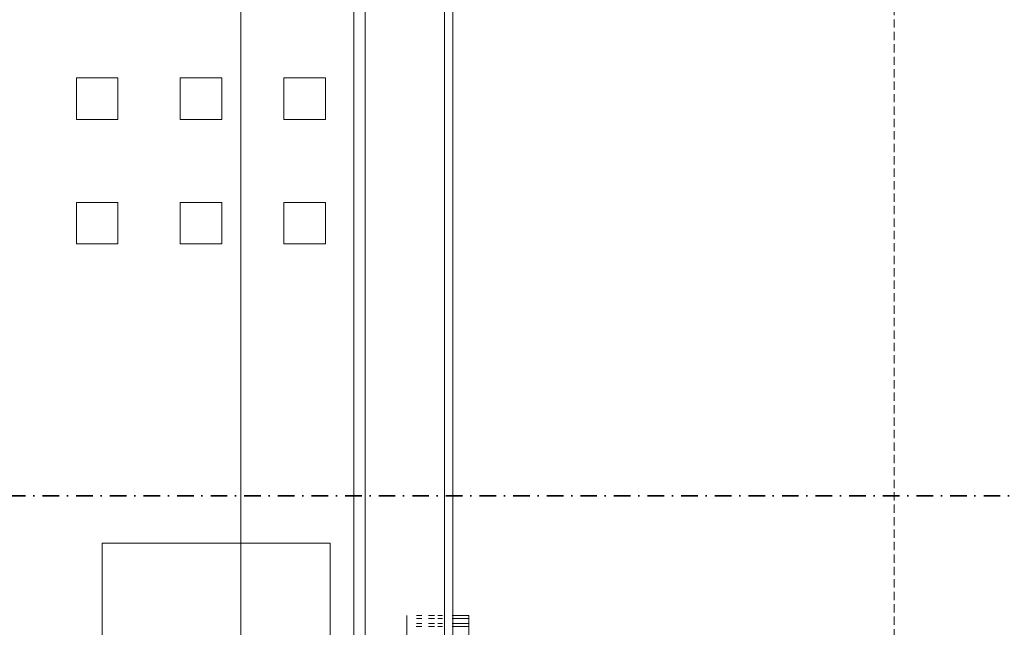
# Model space of a CAD drawing. Header units: millimetres. Extents: x -80560 to 110805, y -11020 to 52719.
# Tile 72 of 184: x 51934 to 52171, y 24188 to 24335. Entities that reach past the tile are written whole.
import ezdxf

# ---------------------------------------------------------------- set-up
doc = ezdxf.new("R2010")
doc.units = ezdxf.units.MM
for name, pattern in [('DASHDOT2', [8, 4, -2, 0, -2]), ('DASHED2', [6, 4, -2]), ('DASHED2-1', [3, 2, -1])]:
    doc.linetypes.add(name, pattern=pattern)
for name, color, linetype, lineweight in [('A-AREA', 32, 'DASHED2', 18), ('G-ANNO-SYMB', 111, 'Continuous', 9), ('I-FURN', 30, 'Continuous', 18)]:
    doc.layers.add(name, color=color, linetype=linetype, lineweight=lineweight)

# ---------------------------------------------------------------- blocks, each defined once
blk = doc.blocks.new('82_kopieerapparaat_Sharp - std-31613085-DO_01 eerste verdieping')
at = {"layer": 'I-FURN'}
for p, q in [((-85.4, -260.42), (-95.4, -260.42)), ((-95.4, -260.42), (-95.4, -270.42)), ((-95.4, -270.42), (-95.4, -260.42)), ((-95.4, -260.42), (-85.4, -260.42)), ((-85.4, -270.42), (-85.4, -260.42)), ((-85.4, -260.42), (-85.4, -270.42)), ((-55.4, -260.42), (-65.4, -260.42)), ((-65.4, -260.42), (-65.4, -270.42)), ((-65.4, -270.42), (-65.4, -260.42)), ((-65.4, -260.42), (-55.4, -260.42)), ((-55.4, -270.42), (-55.4, -260.42)), ((-55.4, -260.42), (-55.4, -270.42)), ((-167.54, -266.57), (-272.54, -266.57)), ((-272.54, -266.57), (-167.54, -266.57)), ((-167.54, -321.57), (-167.54, -266.57)), ((-167.54, -266.57), (-167.54, -321.57)), ((-95.4, -270.42), (-85.4, -270.42)), ((-85.4, -270.42), (-95.4, -270.42)), ((-65.4, -270.42), (-55.4, -270.42)), ((-55.4, -270.42), (-65.4, -270.42)), ((-85.4, -285.42), (-95.4, -285.42)), ((-95.4, -285.42), (-95.4, -295.42)), ((-95.4, -295.42), (-95.4, -285.42)), ((-95.4, -285.42), (-85.4, -285.42)), ((-85.4, -295.42), (-85.4, -285.42)), ((-85.4, -285.42), (-85.4, -295.42)), ((-55.4, -285.42), (-65.4, -285.42)), ((-65.4, -285.42), (-65.4, -295.42)), ((-65.4, -295.42), (-65.4, -285.42)), ((-65.4, -285.42), (-55.4, -285.42)), ((-55.4, -295.42), (-55.4, -285.42)), ((-55.4, -285.42), (-55.4, -295.42)), ((-95.4, -295.42), (-85.4, -295.42)), ((-85.4, -295.42), (-95.4, -295.42)), ((-65.4, -295.42), (-55.4, -295.42)), ((-55.4, -295.42), (-65.4, -295.42)), ((-167.54, -300), (-272.54, -300)), ((-272.54, -300), (-167.54, -300)), ((-167.54, -300), (-272.54, -300)), ((-272.54, -300), (-167.54, -300)), ((-167.54, -300), (-272.54, -300)), ((-272.54, -300), (-167.54, -300)), ((-167.54, -300), (-272.54, -300)), ((-272.54, -300), (-167.54, -300)), ((-272.54, -300), (-167.54, -300)), ((-167.54, -300), (-272.54, -300)), ((-272.54, -300), (-167.54, -300)), ((-167.54, -300), (-272.54, -300)), ((104.5, -300), (-167.54, -300)), ((-167.54, -300), (104.5, -300)), ((104.5, -300), (-167.54, -300)), ((-167.54, -300), (104.5, -300)), ((104.5, -300), (-167.54, -300)), ((-167.54, -300), (104.5, -300)), ((104.5, -300), (-167.54, -300)), ((-167.54, -300), (104.5, -300)), ((-167.54, -300), (104.5, -300)), ((104.5, -300), (-167.54, -300)), ((-167.54, -300), (104.5, -300)), ((104.5, -300), (-167.54, -300)), ((-85.4, -310.42), (-95.4, -310.42)), ((-95.4, -310.42), (-95.4, -320.42)), ((-95.4, -320.42), (-95.4, -310.42)), ((-95.4, -310.42), (-85.4, -310.42)), ((-85.4, -320.42), (-85.4, -310.42)), ((-85.4, -310.42), (-85.4, -320.42)), ((-55.4, -310.42), (-65.4, -310.42)), ((-65.4, -310.42), (-65.4, -320.42)), ((-65.4, -320.42), (-65.4, -310.42)), ((-65.4, -310.42), (-55.4, -310.42)), ((-55.4, -320.42), (-55.4, -310.42)), ((-55.4, -310.42), (-55.4, -320.42)), ((-272.54, -321.57), (-167.54, -321.57)), ((-167.54, -321.57), (-272.54, -321.57)), ((-95.4, -320.42), (-85.4, -320.42)), ((-85.4, -320.42), (-95.4, -320.42)), ((-65.4, -320.42), (-55.4, -320.42)), ((-55.4, -320.42), (-65.4, -320.42)), ((109.9, -327.27), (-240.1, -327.27)), ((-240.1, -327.27), (109.9, -327.27)), ((109.9, -327.27), (-240.1, -327.27)), ((-240.1, -327.27), (109.9, -327.27)), ((109.9, -327.27), (-240.1, -327.27)), ((-240.1, -327.27), (109.9, -327.27)), ((175, -330), (-330, -330)), ((175, -330), (-330, -330)), ((-190.64, -340), (-187.65, -340)), ((-187.65, -340), (-185.71, -340)), ((-185.71, -340), (-186.96, -340)), ((-185.71, -340), (-184.98, -340)), ((-187.65, -342.32), (-187.65, -343.63)), ((-186.96, -342.33), (-186.96, -343.63)), ((-185.71, -342.33), (-185.71, -343.63)), ((-184.98, -342.34), (-184.98, -343.63)), ((-187.65, -345.27), (-187.65, -346.74)), ((-186.96, -345.28), (-186.96, -346.74)), ((-185.71, -345.28), (-185.71, -346.74)), ((-184.98, -345.28), (-184.98, -346.74)), ((-187.65, -347.47), (-187.65, -348.64)), ((-186.96, -347.47), (-186.96, -348.64)), ((-185.71, -347.47), (-185.71, -348.64)), ((-184.98, -347.47), (-184.98, -348.64)), ((-330, -349.15), (330, -349.15)), ((-330, -349.15), (330, -349.15)), ((-330, -351.13), (175, -351.13)), ((-187.65, -350.99), (-187.65, -355)), ((-187.65, -351.13), (-185.71, -351.13)), ((-185.71, -351.13), (-187.65, -351.13)), ((-187.65, -351.13), (-185.71, -351.13)), ((-185.71, -351.13), (-187.65, -351.13)), ((-187.65, -351.13), (-185.71, -351.13)), ((-185.71, -351.13), (-187.65, -351.13)), ((-187.65, -351.13), (-185.71, -351.13)), ((-185.71, -351.13), (-187.65, -351.13)), ((-187.65, -351.13), (-185.71, -351.13)), ((-185.71, -351.13), (-187.65, -351.13)), ((-187.65, -351.13), (-185.71, -351.13)), ((-185.71, -351.13), (-187.65, -351.13)), ((-187.65, -351.13), (-185.71, -351.13)), ((-185.71, -351.13), (-187.65, -351.13)), ((-185.71, -351.13), (-187.65, -351.13)), ((-186.96, -350.99), (-186.96, -355)), ((-185.71, -350.98), (-185.71, -355)), ((-184.98, -350.98), (-184.98, -355)), ((-184.98, -351.13), (109.9, -351.13)), ((109.9, -351.13), (-184.98, -351.13)), ((-184.98, -351.13), (150, -351.13)), ((109.9, -351.13), (-184.98, -351.13)), ((-184.98, -351.13), (109.9, -351.13)), ((109.9, -351.13), (-184.98, -351.13)), ((-184.98, -351.13), (109.9, -351.13)), ((109.9, -351.13), (-184.98, -351.13)), ((-184.98, -351.13), (109.9, -351.13)), ((109.9, -351.13), (-184.98, -351.13)), ((-184.98, -351.13), (109.9, -351.13)), ((109.9, -351.13), (-184.98, -351.13)), ((-184.98, -351.13), (109.9, -351.13)), ((109.9, -351.13), (-184.98, -351.13)), ((175, -351.13), (-184.98, -351.13)), ((-187.65, -355), (-190.64, -355)), ((-185.71, -355), (-187.65, -355)), ((-186.96, -355), (-185.71, -355)), ((-184.98, -355), (-185.71, -355))]:
    blk.add_line(p, q, dxfattribs=at)

msp = doc.modelspace()

# ---------------------------------------------------------------- linework, layer by layer
at = {"layer": 'A-AREA', "linetype": 'DASHED2-1'}
msp.add_line((52144.82, 26345), (52144.82, 22620), dxfattribs=at)
at = {"layer": 'G-ANNO-SYMB', "linetype": 'DASHDOT2', "lineweight": 35}
msp.add_line((36144.58, 24220.14), (104099.54, 24220.14), dxfattribs=at)

# ---------------------------------------------------------------- block references
at = {"layer": 'I-FURN', "rotation": 89.9999999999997}
msp.add_blockref('82_kopieerapparaat_Sharp - std-31613085-DO_01 eerste verdieping', (51687.32, 24376.27), dxfattribs=at)

doc.saveas('drawing.dxf')
